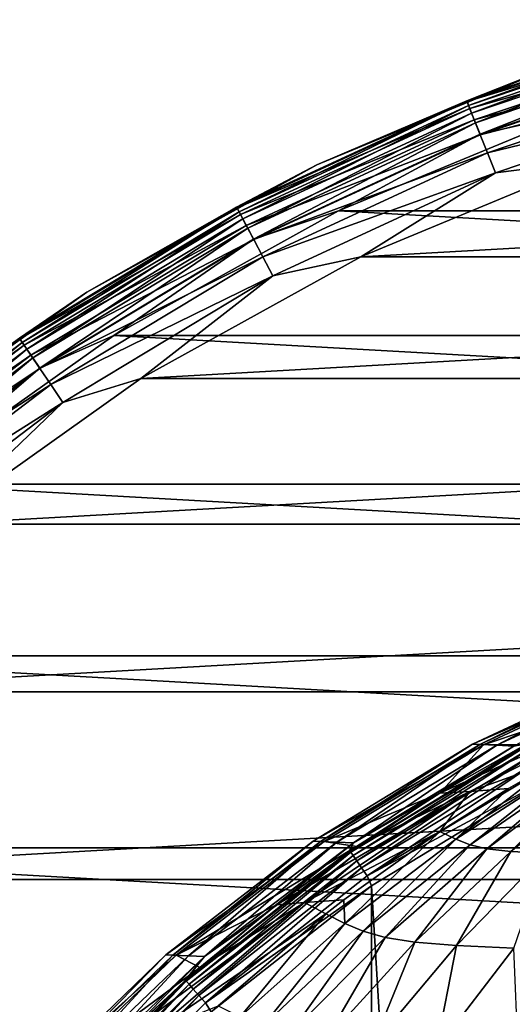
# Model space of a CAD drawing. Header units: metres. Extents: x -23 to 245, y -35 to 23.
# Tile 13 of 166: x -12.9 to -8.06, y 12.49 to 22.15. Entities that reach past the tile are written whole.
import ezdxf

# ---------------------------------------------------------------- set-up
doc = ezdxf.new("R2010")
doc.units = ezdxf.units.M
doc.layers.add('solid_509092_SW0002', color=7, linetype='CONTINUOUS')

msp = doc.modelspace()

# ---------------------------------------------------------------- linework, layer by layer
at = {"layer": 'solid_509092_SW0002'}
for points in [[(-8.506871, 21.350637, 0.37059), (-7.596427, 21.709312, 0.5), (-6.148594, 22.145233, 0.37059)], [(-8.506871, 21.350637, 0.37059), (-6.148594, 22.145233, 0.37059), (-8.488358, 21.304174, 0.249887)], [(-8.503989, 21.343405, 149.22142), (-6.146511, 22.137732, 149.22142), (-7.596427, 21.709314, 149)], [(-6.126762, 22.066603, 149.433075), (-6.146511, 22.137732, 149.22142), (-8.503989, 21.343405, 149.22142)], [(-6.148594, 22.145233, 0.37059), (-6.135213, 22.097042, 0.249887), (-8.488358, 21.304174, 0.249887)], [(-8.476666, 21.274828, 149.433075), (-6.126762, 22.066603, 149.433075), (-8.503989, 21.343405, 149.22142)], [(-8.488358, 21.304174, 0.249887), (-6.135213, 22.097042, 0.249887), (-8.458903, 21.230247, 0.146262)], [(-6.094898, 21.951838, 149.622971), (-6.126762, 22.066603, 149.433075), (-8.476666, 21.274828, 149.433075)], [(-6.135213, 22.097042, 0.249887), (-6.113924, 22.020363, 0.146262), (-8.458903, 21.230247, 0.146262)], [(-8.458903, 21.230247, 0.146262), (-6.113924, 22.020363, 0.146262), (-8.420517, 21.133904, 0.066791)], [(-6.113924, 22.020363, 0.146262), (-6.086179, 21.920435, 0.066791), (-8.420517, 21.133904, 0.066791)], [(-8.43258, 21.164181, 149.622971), (-6.094898, 21.951838, 149.622971), (-8.476666, 21.274828, 149.433075)], [(-6.052518, 21.799202, 149.781555), (-6.094898, 21.951838, 149.622971), (-8.43258, 21.164181, 149.622971)], [(-8.420517, 21.133904, 0.066791), (-6.086179, 21.920435, 0.066791), (-8.375821, 21.021725, 0.016902)], [(-6.086179, 21.920435, 0.066791), (-6.053873, 21.804079, 0.016902), (-8.375821, 21.021725, 0.016902)], [(-8.373946, 21.017021, 149.781555), (-6.052518, 21.799202, 149.781555), (-8.43258, 21.164181, 149.622971)], [(-8.375821, 21.021725, 0.016902), (-6.053873, 21.804079, 0.016902), (-7.432915, 21.236769)], [(-6.001754, 21.616364, 149.900879), (-6.052518, 21.799202, 149.781555), (-8.373946, 21.017021, 149.781555)], [(-7.596427, 21.709314, 149), (-7.596427, 21.709312, 0.5), (-9.979338, 20.722279, 0.5)], [(-9.979338, 20.722279, 149), (-7.596427, 21.709314, 149), (-9.979338, 20.722279, 0.5)], [(-8.503989, 21.343405, 149.22142), (-7.596427, 21.709314, 149), (-9.979338, 20.722279, 149)], [(-8.506871, 21.350637, 0.37059), (-9.979338, 20.722279, 0.5), (-7.596427, 21.709312, 0.5)], [(-8.303711, 20.840744, 149.900879), (-6.001754, 21.616364, 149.900879), (-8.373946, 21.017021, 149.781555)], [(-5.945154, 21.41251, 149.97493), (-6.001754, 21.616364, 149.900879), (-8.303711, 20.840744, 149.900879)], [(-10.765414, 20.305725, 0.37059), (-9.979338, 20.722279, 0.5), (-8.506871, 21.350637, 0.37059)], [(-10.765414, 20.305725, 0.37059), (-8.506871, 21.350637, 0.37059), (-10.741986, 20.261536, 0.249887)], [(-10.761766, 20.298845, 149.22142), (-8.503989, 21.343405, 149.22142), (-9.979338, 20.722279, 149)], [(-8.476666, 21.274828, 149.433075), (-8.503989, 21.343405, 149.22142), (-10.761766, 20.298845, 149.22142)], [(-8.506871, 21.350637, 0.37059), (-8.488358, 21.304174, 0.249887), (-10.741986, 20.261536, 0.249887)], [(-8.225403, 20.644205, 149.97493), (-5.945154, 21.41251, 149.97493), (-8.303711, 20.840744, 149.900879)], [(-8.225403, 20.644205, 149.97493), (-7.267678, 20.76486, 150), (-5.945154, 21.41251, 149.97493)], [(-10.727189, 20.233625, 149.433075), (-8.476666, 21.274828, 149.433075), (-10.761766, 20.298845, 149.22142)], [(-10.741986, 20.261536, 0.249887), (-8.488358, 21.304174, 0.249887), (-10.704711, 20.191227, 0.146262)], [(-8.43258, 21.164181, 149.622971), (-8.476666, 21.274828, 149.433075), (-10.727189, 20.233625, 149.433075)], [(-8.488358, 21.304174, 0.249887), (-8.458903, 21.230247, 0.146262), (-10.704711, 20.191227, 0.146262)], [(-10.671399, 20.128393, 149.622971), (-8.43258, 21.164181, 149.622971), (-10.727189, 20.233625, 149.433075)], [(-10.704711, 20.191227, 0.146262), (-8.458903, 21.230247, 0.146262), (-10.656133, 20.099598, 0.066791)], [(-8.373946, 21.017021, 149.781555), (-8.43258, 21.164181, 149.622971), (-10.671399, 20.128393, 149.622971)], [(-8.458903, 21.230247, 0.146262), (-8.420517, 21.133904, 0.066791), (-10.656133, 20.099598, 0.066791)], [(-9.764457, 20.27079), (-7.432915, 21.236769), (9.764343, 20.270845)], [(-8.375821, 21.021725, 0.016902), (-7.432915, 21.236769), (-9.764457, 20.27079)], [(-10.656133, 20.099598, 0.066791), (-8.420517, 21.133904, 0.066791), (-10.599569, 19.992908, 0.016902)], [(-8.420517, 21.133904, 0.066791), (-8.375821, 21.021725, 0.016902), (-10.599569, 19.992908, 0.016902)], [(-10.597198, 19.988436, 149.781555), (-8.373946, 21.017021, 149.781555), (-10.671399, 20.128393, 149.622971)], [(-10.599569, 19.992908, 0.016902), (-8.375821, 21.021725, 0.016902), (-9.764457, 20.27079)], [(-8.303711, 20.840744, 149.900879), (-8.373946, 21.017021, 149.781555), (-10.597198, 19.988436, 149.781555)], [(-10.508315, 19.820786, 149.900879), (-8.303711, 20.840744, 149.900879), (-10.597198, 19.988436, 149.781555)], [(-8.225403, 20.644205, 149.97493), (-8.303711, 20.840744, 149.900879), (-10.508315, 19.820786, 149.900879)], [(7.267701, 20.764853, 150), (-7.267678, 20.76486, 150), (-9.547414, 19.820356, 150)], [(-8.225403, 20.644205, 149.97493), (-9.547414, 19.820356, 150), (-7.267678, 20.76486, 150)], [(9.547435, 19.820345, 150), (7.267701, 20.764853, 150), (-9.547414, 19.820356, 150)], [(-9.979338, 20.722279, 149), (-9.979338, 20.722279, 0.5), (-12.236752, 19.474648, 0.5)], [(-10.765414, 20.305725, 0.37059), (-12.236752, 19.474648, 0.5), (-9.979338, 20.722279, 0.5)], [(-12.236752, 19.474648, 149), (-9.979338, 20.722279, 149), (-12.236752, 19.474648, 0.5)], [(-10.761766, 20.298845, 149.22142), (-9.979338, 20.722279, 149), (-12.236752, 19.474648, 149)], [(-10.409216, 19.633865, 149.97493), (-8.225403, 20.644205, 149.97493), (-10.508315, 19.820786, 149.900879)], [(-10.409216, 19.633865, 149.97493), (-9.547414, 19.820356, 150), (-8.225403, 20.644205, 149.97493)], [(-12.897741, 19.022745, 0.37059), (-12.236752, 19.474648, 0.5), (-10.765414, 20.305725, 0.37059)], [(-12.897741, 19.022745, 0.37059), (-10.765414, 20.305725, 0.37059), (-12.869674, 18.981348, 0.249887)], [(-12.893373, 19.016302, 149.22142), (-10.761766, 20.298845, 149.22142), (-12.236752, 19.474648, 149)], [(-10.727189, 20.233625, 149.433075), (-10.761766, 20.298845, 149.22142), (-12.893373, 19.016302, 149.22142)], [(-10.765414, 20.305725, 0.37059), (-10.741986, 20.261536, 0.249887), (-12.869674, 18.981348, 0.249887)], [(-12.851946, 18.955202, 149.433075), (-10.727189, 20.233625, 149.433075), (-12.893373, 19.016302, 149.22142)], [(-12.869674, 18.981348, 0.249887), (-10.741986, 20.261536, 0.249887), (-12.825015, 18.915482, 0.146262)], [(-10.671399, 20.128393, 149.622971), (-10.727189, 20.233625, 149.433075), (-12.851946, 18.955202, 149.433075)], [(-10.741986, 20.261536, 0.249887), (-10.704711, 20.191227, 0.146262), (-12.825015, 18.915482, 0.146262)], [(-12.825015, 18.915482, 0.146262), (-10.704711, 20.191227, 0.146262), (-12.766815, 18.829643, 0.066791)], [(-10.704711, 20.191227, 0.146262), (-10.656133, 20.099598, 0.066791), (-12.766815, 18.829643, 0.066791)], [(-11.97273, 19.05003), (-9.764457, 20.27079), (11.972623, 19.050097)], [(-10.599569, 19.992908, 0.016902), (-9.764457, 20.27079), (-11.97273, 19.05003)], [(-9.764457, 20.27079), (9.764343, 20.270845), (11.972623, 19.050097)], [(-12.785105, 18.856619, 149.622971), (-10.671399, 20.128393, 149.622971), (-12.851946, 18.955202, 149.433075)], [(-10.597198, 19.988436, 149.781555), (-10.671399, 20.128393, 149.622971), (-12.785105, 18.856619, 149.622971)], [(-12.766815, 18.829643, 0.066791), (-10.656133, 20.099598, 0.066791), (-12.699048, 18.729694, 0.016902)], [(-10.656133, 20.099598, 0.066791), (-10.599569, 19.992908, 0.016902), (-12.699048, 18.729694, 0.016902)], [(-12.696207, 18.725504, 149.781555), (-10.597198, 19.988436, 149.781555), (-12.785105, 18.856619, 149.622971)], [(-12.699048, 18.729694, 0.016902), (-10.599569, 19.992908, 0.016902), (-11.97273, 19.05003)], [(-10.508315, 19.820786, 149.900879), (-10.597198, 19.988436, 149.781555), (-12.696207, 18.725504, 149.781555)], [(-12.589719, 18.568445, 149.900879), (-10.508315, 19.820786, 149.900879), (-12.696207, 18.725504, 149.781555)], [(-10.409216, 19.633865, 149.97493), (-10.508315, 19.820786, 149.900879), (-12.589719, 18.568445, 149.900879)], [(9.547435, 19.820345, 150), (-9.547414, 19.820356, 150), (-11.70662, 18.626726, 150)], [(-10.409216, 19.633865, 149.97493), (-11.70662, 18.626726, 150), (-9.547414, 19.820356, 150)], [(11.70664, 18.626713, 150), (9.547435, 19.820345, 150), (-11.70662, 18.626726, 150)], [(-12.470991, 18.393335, 149.97493), (-10.409216, 19.633865, 149.97493), (-12.589719, 18.568445, 149.900879)], [(-12.470991, 18.393335, 149.97493), (-11.70662, 18.626726, 150), (-10.409216, 19.633865, 149.97493)], [(-12.236752, 19.474648, 149), (-12.236752, 19.474648, 0.5), (-14.340281, 17.982113, 0.5)], [(-12.897741, 19.022745, 0.37059), (-14.340281, 17.982113, 0.5), (-12.236752, 19.474648, 0.5)], [(-14.340281, 17.982113, 149), (-12.236752, 19.474648, 149), (-14.340281, 17.982113, 0.5)], [(-12.893373, 19.016302, 149.22142), (-12.236752, 19.474648, 149), (-14.340281, 17.982113, 149)], [(-12.897741, 19.022745, 0.37059), (-12.869674, 18.981348, 0.249887), (-14.846476, 17.478622, 0.249887)], [(-14.030676, 17.589457), (-11.97273, 19.05003), (14.030578, 17.589535)], [(-12.699048, 18.729694, 0.016902), (-11.97273, 19.05003), (-14.030676, 17.589457)], [(-11.97273, 19.05003), (11.972623, 19.050097), (14.030578, 17.589535)], [(-14.873815, 17.510809, 149.22142), (-12.893373, 19.016302, 149.22142), (-14.340281, 17.982113, 149)], [(-12.851946, 18.955202, 149.433075), (-12.893373, 19.016302, 149.22142), (-14.873815, 17.510809, 149.22142)], [(-14.826025, 17.454546, 149.433075), (-12.851946, 18.955202, 149.433075), (-14.873815, 17.510809, 149.22142)], [(-14.846476, 17.478622, 0.249887), (-12.869674, 18.981348, 0.249887), (-14.794957, 17.417971, 0.146262)], [(-12.785105, 18.856619, 149.622971), (-12.851946, 18.955202, 149.433075), (-14.826025, 17.454546, 149.433075)], [(-12.869674, 18.981348, 0.249887), (-12.825015, 18.915482, 0.146262), (-14.794957, 17.417971, 0.146262)], [(-14.748917, 17.363768, 149.622971), (-12.785105, 18.856619, 149.622971), (-14.826025, 17.454546, 149.433075)], [(-14.794957, 17.417971, 0.146262), (-12.825015, 18.915482, 0.146262), (-14.727818, 17.338928, 0.066791)], [(-12.696207, 18.725504, 149.781555), (-12.785105, 18.856619, 149.622971), (-14.748917, 17.363768, 149.622971)], [(-12.825015, 18.915482, 0.146262), (-12.766815, 18.829643, 0.066791), (-14.727818, 17.338928, 0.066791)], [(-14.727818, 17.338928, 0.066791), (-12.766815, 18.829643, 0.066791), (-14.649642, 17.246891, 0.016902)], [(-12.766815, 18.829643, 0.066791), (-12.699048, 18.729694, 0.016902), (-14.649642, 17.246891, 0.016902)], [(-14.649642, 17.246891, 0.016902), (-12.699048, 18.729694, 0.016902), (-14.030676, 17.589457)], [(-14.646364, 17.243032, 149.781555), (-12.696207, 18.725504, 149.781555), (-14.748917, 17.363768, 149.622971)], [(-12.589719, 18.568445, 149.900879), (-12.696207, 18.725504, 149.781555), (-14.646364, 17.243032, 149.781555)], [(-14.52352, 17.09841, 149.900879), (-12.589719, 18.568445, 149.900879), (-14.646364, 17.243032, 149.781555)], [(-12.470991, 18.393335, 149.97493), (-12.589719, 18.568445, 149.900879), (-14.52352, 17.09841, 149.900879)], [(11.70664, 18.626713, 150), (-11.70662, 18.626726, 150), (-13.718841, 17.198614, 150)], [(-12.470991, 18.393335, 149.97493), (-13.718841, 17.198614, 150), (-11.70662, 18.626726, 150)], [(13.71886, 17.198599, 150), (11.70664, 18.626713, 150), (-13.718841, 17.198614, 150)], [(-14.386556, 16.937162, 149.97493), (-12.470991, 18.393335, 149.97493), (-14.52352, 17.09841, 149.900879)], [(-14.386556, 16.937162, 149.97493), (-13.718841, 17.198614, 150), (-12.470991, 18.393335, 149.97493)], [(-15.912372, 15.907379), (-14.030676, 17.589457), (15.912283, 15.907468)], [(-14.030676, 17.589457), (14.030578, 17.589535), (15.912283, 15.907468)], [(13.71886, 17.198599, 150), (-13.718841, 17.198614, 150), (-15.558726, 15.553918, 150)], [(15.558744, 15.553901, 150), (13.71886, 17.198599, 150), (-15.558726, 15.553918, 150)], [(-17.593859, 14.025155), (-15.912372, 15.907379), (17.593781, 14.025252)], [(-15.912372, 15.907379), (15.912283, 15.907468), (17.593781, 14.025252)], [(-6.790975, 15.815651, 184.864716), (-8.451063, 15.0415, 184.862747), (-6.680092, 15.810585, 193.418121)], [(-8.377683, 15.038229, 176.300949), (-8.451063, 15.0415, 184.862747), (-6.790975, 15.815651, 184.864716)], [(-8.451063, 15.0415, 184.862747), (-8.342502, 15.036666, 193.416595), (-6.680092, 15.810585, 193.418121)], [(-6.716026, 15.812224, 176.302612), (-8.377683, 15.038229, 176.300949), (-6.790975, 15.815651, 184.864716)], [(-8.21207, 15.030849, 167.735092), (-8.377683, 15.038229, 176.300949), (-6.716026, 15.812224, 176.302612)], [(-6.680092, 15.810585, 193.418121), (-8.342502, 15.036666, 193.416595), (-7.055984, 15.466654, 201.949997)], [(-6.546873, 15.804493, 167.736099), (-8.21207, 15.030849, 167.735092), (-6.716026, 15.812224, 176.302612)], [(-6.546873, 15.804493, 167.736099), (-8.043935, 15.02336, 159.169128), (-8.21207, 15.030849, 167.735092)], [(15.558744, 15.553901, 150), (-15.558726, 15.553918, 150), (-17.202854, 13.713523, 150)], [(17.202869, 13.713504, 150), (15.558744, 15.553901, 150), (-17.202854, 13.713523, 150)], [(-6.741872, 15.471036, 206.684967), (-7.926263, 15.039095, 201.949997), (-8.771691, 14.562177, 201.949997)], [(-6.741872, 15.471036, 206.684967), (-8.771691, 14.562177, 201.949997), (-8.477102, 14.578281, 206.686508)], [(-6.741872, 15.471036, 206.684967), (-8.477102, 14.578281, 206.686508), (-7.593625, 14.894662, 211.429016)], [(-8.342502, 15.036666, 193.416595), (-7.926263, 15.039095, 201.949997), (-7.055984, 15.466654, 201.949997)], [(-8.451063, 15.0415, 184.862747), (-10.013071, 14.091145, 184.860809), (-8.342502, 15.036666, 193.416595)], [(-9.941998, 14.088073, 176.299301), (-10.013071, 14.091145, 184.860809), (-8.451063, 15.0415, 184.862747)], [(-10.013071, 14.091145, 184.860809), (-9.907925, 14.086607, 193.415085), (-8.342502, 15.036666, 193.416595)], [(-8.377683, 15.038229, 176.300949), (-9.941998, 14.088073, 176.299301), (-8.451063, 15.0415, 184.862747)], [(-9.781596, 14.081146, 167.734116), (-9.941998, 14.088073, 176.299301), (-8.377683, 15.038229, 176.300949)], [(-8.342502, 15.036666, 193.416595), (-9.907925, 14.086607, 193.415085), (-8.771691, 14.562177, 201.949997)], [(-8.21207, 15.030849, 167.735092), (-9.781596, 14.081146, 167.734116), (-8.377683, 15.038229, 176.300949)], [(-8.21207, 15.030849, 167.735092), (-9.618751, 14.074116, 159.168823), (-9.781596, 14.081146, 167.734116)], [(-9.645034, 13.982706, 150.546616), (-8.803171, 14.543286, 150.64978), (-7.907729, 15.048952, 150.649811)], [(-7.889652, 15.043086, 150.546616), (-9.645034, 13.982706, 150.546616), (-7.907729, 15.048952, 150.649811)], [(-9.622327, 13.949786, 150.450012), (-9.645034, 13.982706, 150.546616), (-7.889652, 15.043086, 150.546616)], [(-7.871075, 15.00767, 150.450012), (-9.622327, 13.949786, 150.450012), (-7.889652, 15.043086, 150.546616)], [(-9.586181, 13.897384, 150.367065), (-9.622327, 13.949786, 150.450012), (-7.871075, 15.00767, 150.450012)], [(-8.21207, 15.030849, 167.735092), (-8.043935, 15.02336, 159.169128), (-9.618751, 14.074116, 159.168823)], [(-8.803171, 14.543286, 150.64978), (-9.618751, 14.074116, 159.168823), (-8.043935, 15.02336, 159.169128)], [(-7.841503, 14.951296, 150.367065), (-9.586181, 13.897384, 150.367065), (-7.871075, 15.00767, 150.450012)], [(-7.907729, 15.048952, 150.649811), (-8.803171, 14.543286, 150.64978), (-8.043935, 15.02336, 159.169128)], [(-8.342502, 15.036666, 193.416595), (-8.771691, 14.562177, 201.949997), (-7.926263, 15.039095, 201.949997)], [(-9.539065, 13.829079, 150.303467), (-9.586181, 13.897384, 150.367065), (-7.841503, 14.951296, 150.367065)], [(-7.802956, 14.877814, 150.303467), (-9.539065, 13.829079, 150.303467), (-7.841503, 14.951296, 150.367065)], [(-9.4842, 13.749539, 150.263535), (-9.539065, 13.829079, 150.303467), (-7.802956, 14.877814, 150.303467)], [(-7.758069, 14.792246, 150.263535), (-9.4842, 13.749539, 150.263535), (-7.802956, 14.877814, 150.303467)], [(-7.593625, 14.894662, 211.429016), (-8.097298, 14.606403, 211.429016), (-8.614463, 14.11097, 214.443161)], [(-7.469216, 14.846548, 214.395508), (-7.593625, 14.894662, 211.429016), (-8.614463, 14.11097, 214.443161)], [(-8.477102, 14.578281, 206.686508), (-8.097298, 14.606403, 211.429016), (-7.593625, 14.894662, 211.429016)], [(-7.758069, 14.792246, 150.263535), (-7.725573, 14.692702, 150.25), (-9.4842, 13.749539, 150.263535)], [(-7.469216, 14.846548, 214.395508), (-8.614463, 14.11097, 214.443161), (-8.474703, 14.055372, 217.47081)], [(-7.370585, 14.815763, 217.375137), (-7.469216, 14.846548, 214.395508), (-8.474703, 14.055372, 217.47081)], [(-7.370585, 14.815763, 217.375137), (-8.474703, 14.055372, 217.47081), (-8.307988, 14.015594, 220.50209)], [(-7.252882, 14.800352, 220.358505), (-7.370585, 14.815763, 217.375137), (-8.307988, 14.015594, 220.50209)], [(-7.252882, 14.800352, 220.358505), (-8.307988, 14.015594, 220.50209), (-8.072585, 13.98918, 223.52713)], [(-7.072022, 14.797758, 223.336304), (-7.252882, 14.800352, 220.358505), (-8.072585, 13.98918, 223.52713)], [(-7.072022, 14.797758, 223.336304), (-8.072585, 13.98918, 223.52713), (-7.725183, 13.973525, 226.536453)], [(-9.4842, 13.749539, 150.263535), (-7.725573, 14.692702, 150.25), (-9.441037, 13.653982, 150.25)], [(-7.728149, -14.691418, 150.25), (-9.441037, 13.653982, 150.25), (-7.725573, 14.692702, 150.25)], [(-8.477102, 14.578281, 206.686508), (-9.589135, 14.037432, 201.949997), (-10.37555, 13.46642, 201.949997)], [(-8.477102, 14.578281, 206.686508), (-10.37555, 13.46642, 201.949997), (-10.097905, 13.490175, 206.688217)], [(-8.477102, 14.578281, 206.686508), (-10.097905, 13.490175, 206.688217), (-8.770272, 14.184306, 211.429016)], [(-8.477102, 14.578281, 206.686508), (-8.771691, 14.562177, 201.949997), (-9.589135, 14.037432, 201.949997)], [(-8.097298, 14.606403, 211.429016), (-8.770272, 14.184306, 211.429016), (-8.614463, 14.11097, 214.443161)], [(-8.477102, 14.578281, 206.686508), (-8.770272, 14.184306, 211.429016), (-8.097298, 14.606403, 211.429016)], [(-9.907925, 14.086607, 193.415085), (-9.589135, 14.037432, 201.949997), (-8.771691, 14.562177, 201.949997)], [(-8.803171, 14.543286, 150.64978), (-9.664371, 13.985874, 150.64978), (-9.618751, 14.074116, 159.168823)], [(-9.645034, 13.982706, 150.546616), (-9.664371, 13.985874, 150.64978), (-8.803171, 14.543286, 150.64978)], [(-10.097905, 13.490175, 206.688217), (-9.713264, 13.514266, 211.429001), (-8.770272, 14.184306, 211.429016)], [(-8.770272, 14.184306, 211.429016), (-9.713264, 13.514266, 211.429001), (-9.704975, 13.283053, 214.48613)], [(-8.614463, 14.11097, 214.443161), (-8.770272, 14.184306, 211.429016), (-9.704975, 13.283053, 214.48613)], [(-8.614463, 14.11097, 214.443161), (-9.704975, 13.283053, 214.48613), (-9.523439, 13.207148, 217.557266)], [(-8.474703, 14.055372, 217.47081), (-8.614463, 14.11097, 214.443161), (-9.523439, 13.207148, 217.557266)], [(-19.053789, 11.966744), (-17.593859, 14.025155), (19.053724, 11.966849)], [(-17.593859, 14.025155), (17.593781, 14.025252), (19.053724, 11.966849)], [(-10.013071, 14.091145, 184.860809), (-11.459201, 12.975298, 184.858932), (-9.907925, 14.086607, 193.415085)], [(-11.39099, 12.972466, 176.297699), (-11.459201, 12.975298, 184.858932), (-10.013071, 14.091145, 184.860809)], [(-11.459201, 12.975298, 184.858932), (-11.358289, 12.971115, 193.41362), (-9.907925, 14.086607, 193.415085)], [(-9.941998, 14.088073, 176.299301), (-11.39099, 12.972466, 176.297699), (-10.013071, 14.091145, 184.860809)], [(-11.237045, 12.96608, 167.733154), (-11.39099, 12.972466, 176.297699), (-9.941998, 14.088073, 176.299301)], [(-9.907925, 14.086607, 193.415085), (-11.358289, 12.971115, 193.41362), (-9.589135, 14.037432, 201.949997)], [(-11.358289, 12.971115, 193.41362), (-10.37555, 13.46642, 201.949997), (-9.589135, 14.037432, 201.949997)], [(-9.781596, 14.081146, 167.734116), (-11.237045, 12.96608, 167.733154), (-9.941998, 14.088073, 176.299301)], [(-9.781596, 14.081146, 167.734116), (-11.080758, 12.959599, 159.168503), (-11.237045, 12.96608, 167.733154)], [(-9.781596, 14.081146, 167.734116), (-9.618751, 14.074116, 159.168823), (-11.080758, 12.959599, 159.168503)], [(-10.489913, 13.377632, 150.649765), (-11.080758, 12.959599, 159.168503), (-9.618751, 14.074116, 159.168823)], [(-9.664371, 13.985874, 150.64978), (-10.489913, 13.377632, 150.649765), (-9.618751, 14.074116, 159.168823)], [(-8.474703, 14.055372, 217.47081), (-9.523439, 13.207148, 217.557266), (-9.306496, 13.147301, 220.63205)], [(-8.307988, 14.015594, 220.50209), (-8.474703, 14.055372, 217.47081), (-9.306496, 13.147301, 220.63205)], [(-8.307988, 14.015594, 220.50209), (-9.306496, 13.147301, 220.63205), (-9.015045, 13.101172, 223.700104)], [(-8.072585, 13.98918, 223.52713), (-8.307988, 14.015594, 220.50209), (-9.015045, 13.101172, 223.700104)], [(-11.259683, 12.718009, 150.546616), (-10.489913, 13.377632, 150.649765), (-9.664371, 13.985874, 150.64978)], [(-9.645034, 13.982706, 150.546616), (-11.259683, 12.718009, 150.546616), (-9.664371, 13.985874, 150.64978)], [(-11.233166, 12.688072, 150.450012), (-11.259683, 12.718009, 150.546616), (-9.645034, 13.982706, 150.546616)], [(-9.622327, 13.949786, 150.450012), (-11.233166, 12.688072, 150.450012), (-9.645034, 13.982706, 150.546616)], [(-11.190955, 12.640418, 150.367065), (-11.233166, 12.688072, 150.450012), (-9.622327, 13.949786, 150.450012)], [(-9.586181, 13.897384, 150.367065), (-11.190955, 12.640418, 150.367065), (-9.622327, 13.949786, 150.450012)], [(-8.072585, 13.98918, 223.52713), (-9.015045, 13.101172, 223.700104), (-8.608632, 13.066284, 226.751434)], [(-7.725183, 13.973525, 226.536453), (-8.072585, 13.98918, 223.52713), (-8.608632, 13.066284, 226.751434)], [(-7.725183, 13.973525, 226.536453), (-8.608632, 13.066284, 226.751434), (-8.045922, 13.04003, 229.776352)], [(-11.135936, 12.578302, 150.303467), (-11.190955, 12.640418, 150.367065), (-9.586181, 13.897384, 150.367065)], [(-9.539065, 13.829079, 150.303467), (-11.135936, 12.578302, 150.303467), (-9.586181, 13.897384, 150.367065)], [(-11.071866, 12.50597, 150.263535), (-11.135936, 12.578302, 150.303467), (-9.539065, 13.829079, 150.303467)], [(-9.4842, 13.749539, 150.263535), (-11.071866, 12.50597, 150.263535), (-9.539065, 13.829079, 150.303467)], [(17.202869, 13.713504, 150), (-17.202854, 13.713523, 150), (-18.630348, 11.700855, 150)], [(18.630362, 11.700833, 150), (17.202869, 13.713504, 150), (-18.630348, 11.700855, 150)], [(-9.4842, 13.749539, 150.263535), (-9.441037, 13.653982, 150.25), (-11.071866, 12.50597, 150.263535)], [(-11.071866, 12.50597, 150.263535), (-9.441037, 13.653982, 150.25), (-11.016915, 12.416747, 150.25)], [(-9.442421, -13.653049, 150.25), (-11.016915, 12.416747, 150.25), (-9.441037, 13.653982, 150.25)], [(-7.728149, -14.691418, 150.25), (-9.442421, -13.653049, 150.25), (-9.441037, 13.653982, 150.25)], [(-10.097905, 13.490175, 206.688217), (-11.128148, 12.851114, 201.949997), (-11.844316, 12.194, 201.949997)], [(-10.097905, 13.490175, 206.688217), (-11.844316, 12.194, 201.949997), (-11.581486, 12.220714, 206.689819)], [(-10.097905, 13.490175, 206.688217), (-11.581486, 12.220714, 206.689819), (-9.890715, 13.376931, 211.429001)], [(-11.358289, 12.971115, 193.41362), (-11.128148, 12.851114, 201.949997), (-10.37555, 13.46642, 201.949997)], [(-10.097905, 13.490175, 206.688217), (-10.37555, 13.46642, 201.949997), (-11.128148, 12.851114, 201.949997)], [(-10.097905, 13.490175, 206.688217), (-9.890715, 13.376931, 211.429001), (-9.713264, 13.514266, 211.429001)], [(-9.713264, 13.514266, 211.429001), (-9.890715, 13.376931, 211.429001), (-9.704975, 13.283053, 214.48613)], [(-11.581486, 12.220714, 206.689819), (-10.947425, 12.475721, 211.428986), (-9.890715, 13.376931, 211.429001)], [(-10.489913, 13.377632, 150.649765), (-11.278827, 12.719187, 150.64975), (-11.080758, 12.959599, 159.168503)], [(-11.259683, 12.718009, 150.546616), (-11.278827, 12.719187, 150.64975), (-10.489913, 13.377632, 150.649765)], [(-9.890715, 13.376931, 211.429001), (-10.947425, 12.475721, 211.428986), (-10.732119, 12.367233, 214.524811)], [(-9.704975, 13.283053, 214.48613), (-9.890715, 13.376931, 211.429001), (-10.732119, 12.367233, 214.524811)], [(-9.704975, 13.283053, 214.48613), (-10.732119, 12.367233, 214.524811), (-10.509347, 12.27609, 217.635239)], [(-9.523439, 13.207148, 217.557266), (-9.704975, 13.283053, 214.48613), (-10.509347, 12.27609, 217.635239)], [(-9.523439, 13.207148, 217.557266), (-10.509347, 12.27609, 217.635239), (-10.24231, 12.200973, 220.74942)], [(-9.306496, 13.147301, 220.63205), (-9.523439, 13.207148, 217.557266), (-10.24231, 12.200973, 220.74942)], [(-9.306496, 13.147301, 220.63205), (-10.24231, 12.200973, 220.74942), (-9.894746, 12.139677, 223.856506)], [(-9.015045, 13.101172, 223.700104), (-9.306496, 13.147301, 220.63205), (-9.894746, 12.139677, 223.856506)], [(-9.015045, 13.101172, 223.700104), (-9.894746, 12.139677, 223.856506), (-9.429274, 12.089867, 226.945999)], [(-8.608632, 13.066284, 226.751434), (-9.015045, 13.101172, 223.700104), (-9.429274, 12.089867, 226.945999)], [(-8.608632, 13.066284, 226.751434), (-9.429274, 12.089867, 226.945999), (-8.807856, 12.04909, 230.007767)], [(-8.045922, 13.04003, 229.776352), (-8.608632, 13.066284, 226.751434), (-8.807856, 12.04909, 230.007767)], [(-8.045922, 13.04003, 229.776352), (-8.807856, 12.04909, 230.007767), (-8.001458, 12.015319, 233.029495)], [(-11.459201, 12.975298, 184.858932), (-12.773967, 11.707485, 184.857147), (-11.358289, 12.971115, 193.41362)], [(-12.708982, 11.704927, 176.296188), (-12.773967, 11.707485, 184.857147), (-11.459201, 12.975298, 184.858932)], [(-12.773967, 11.707485, 184.857147), (-12.677831, 11.70371, 193.412231), (-11.358289, 12.971115, 193.41362)], [(-11.39099, 12.972466, 176.297699), (-12.708982, 11.704927, 176.296188), (-11.459201, 12.975298, 184.858932)], [(-12.562324, 11.699162, 167.732254), (-12.708982, 11.704927, 176.296188), (-11.39099, 12.972466, 176.297699)], [(-11.358289, 12.971115, 193.41362), (-12.677831, 11.70371, 193.412231), (-11.128148, 12.851114, 201.949997)], [(-11.237045, 12.96608, 167.733154), (-12.562324, 11.699162, 167.732254), (-11.39099, 12.972466, 176.297699)], [(-11.237045, 12.96608, 167.733154), (-12.413432, 11.693311, 159.168213), (-12.562324, 11.699162, 167.732254)], [(-11.237045, 12.96608, 167.733154), (-11.080758, 12.959599, 159.168503), (-12.413432, 11.693311, 159.168213)], [(-12.028323, 12.012724, 150.64975), (-12.413432, 11.693311, 159.168213), (-11.080758, 12.959599, 159.168503)], [(-11.278827, 12.719187, 150.64975), (-12.028323, 12.012724, 150.64975), (-11.080758, 12.959599, 159.168503)], [(-12.677831, 11.70371, 193.412231), (-11.844316, 12.194, 201.949997), (-11.128148, 12.851114, 201.949997)], [(-12.710534, 11.268185, 150.546616), (-12.028323, 12.012724, 150.64975), (-11.278827, 12.719187, 150.64975)], [(-11.259683, 12.718009, 150.546616), (-12.710534, 11.268185, 150.546616), (-11.278827, 12.719187, 150.64975)], [(-12.680614, 11.241649, 150.450012), (-12.710534, 11.268185, 150.546616), (-11.259683, 12.718009, 150.546616)], [(-11.233166, 12.688072, 150.450012), (-12.680614, 11.241649, 150.450012), (-11.259683, 12.718009, 150.546616)], [(-12.632988, 11.199409, 150.367065), (-12.680614, 11.241649, 150.450012), (-11.233166, 12.688072, 150.450012)], [(-11.190955, 12.640418, 150.367065), (-12.632988, 11.199409, 150.367065), (-11.233166, 12.688072, 150.450012)], [(-12.570908, 11.144352, 150.303467), (-12.632988, 11.199409, 150.367065), (-11.190955, 12.640418, 150.367065)], [(-11.135936, 12.578302, 150.303467), (-12.570908, 11.144352, 150.303467), (-11.190955, 12.640418, 150.367065)], [(-12.498616, 11.080237, 150.263535), (-12.570908, 11.144352, 150.303467), (-11.135936, 12.578302, 150.303467)], [(-11.071866, 12.50597, 150.263535), (-12.498616, 11.080237, 150.263535), (-11.135936, 12.578302, 150.303467)], [(-11.071866, 12.50597, 150.263535), (-11.016915, 12.416747, 150.25), (-12.498616, 11.080237, 150.263535)]]:
    msp.add_3dface(points, dxfattribs=at)

doc.saveas('drawing.dxf')
